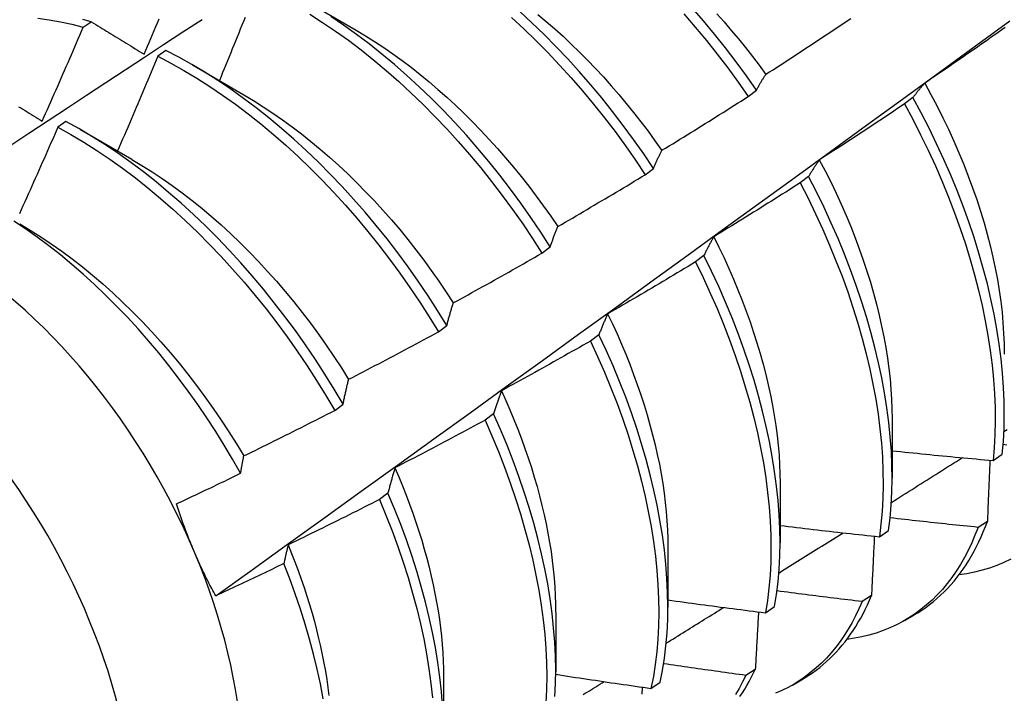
# Model space of a CAD drawing. Header units: inches. Extents: x 24 to 669, y 73 to 311.
# Tile 136 of 149: x 631.056 to 631.361, y 249.095 to 249.304. Entities that reach past the tile are written whole.
import ezdxf

# ---------------------------------------------------------------- set-up
doc = ezdxf.new("R2010")
doc.units = ezdxf.units.IN
doc.header["$MEASUREMENT"] = 0
doc.layers.add('Visible Edges(ANSI)', color=7, linetype='Continuous', lineweight=25)
doc.layers.add('Visible Tangent Edges(ANSI)', color=7, linetype='Continuous', lineweight=25)

msp = doc.modelspace()

# ---------------------------------------------------------------- linework, layer by layer
at = {"layer": 'Visible Edges(ANSI)'}
for p, q in [((631.14407, 249.30986), (631.16002, 249.30063)), ((631.07535, 249.30156), (631.07786, 249.30326)), ((631.10098, 249.2943), (631.09847, 249.29253)), ((631.10928, 249.28982), (631.12523, 249.2806)), ((631.28167, 249.28005), (631.28425, 249.28201)), ((631.33282, 249.27971), (631.33021, 249.27773)), ((631.06998, 249.27229), (631.06748, 249.27051)), ((631.07448, 249.26979), (631.09043, 249.26056)), ((631.24973, 249.25575), (631.25231, 249.25771)), ((631.30043, 249.25519), (631.29781, 249.25321)), ((631.2177, 249.2314), (631.22029, 249.23337)), ((631.26795, 249.23065), (631.26532, 249.22866)), ((631.18559, 249.207), (631.18818, 249.20897)), ((631.23537, 249.20608), (631.23273, 249.2041)), ((631.15339, 249.18256), (631.15599, 249.18453)), ((631.20269, 249.1815), (631.20005, 249.17951)), ((631.32639, 249.17998), (631.32636, 249.16154)), ((631.35766, 249.16701), (631.3605, 249.16893)), ((631.29159, 249.15994), (631.29157, 249.1415)), ((631.16991, 249.1569), (631.16726, 249.15491)), ((631.3559, 249.14812), (631.353, 249.14625)), ((631.3224, 249.14333), (631.32525, 249.14524)), ((631.25679, 249.1399), (631.25677, 249.12146)), ((631.31995, 249.12507), (631.31704, 249.12321)), ((631.28702, 249.11975), (631.28988, 249.12165)), ((631.22199, 249.11986), (631.22197, 249.10142)), ((631.33021, 249.11734), (631.33303, 249.11896)), ((631.28388, 249.10213), (631.28097, 249.10028)), ((631.18719, 249.09982), (631.18717, 249.08138)), ((631.29542, 249.0973), (631.29823, 249.09892)), ((631.25152, 249.09626), (631.2544, 249.09815))]:
    msp.add_line(p, q, dxfattribs=at)
at = {"layer": 'Visible Edges(ANSI)', "flags": 128}
for points in [[(631.28425, 249.28201), (631.28113, 249.28646), (631.27791, 249.29085), (631.27462, 249.29516), (631.27125, 249.29939), (631.26781, 249.30353), (631.26429, 249.30758)], [(631.01674, 249.24097), (631.0227, 249.24494), (631.02867, 249.24891), (631.03463, 249.25287), (631.0406, 249.25683), (631.04656, 249.26079), (631.05253, 249.26474), (631.0585, 249.26868), (631.06446, 249.27262), (631.07043, 249.27656), (631.0764, 249.28049), (631.08237, 249.28442), (631.08834, 249.28834), (631.09432, 249.29226), (631.10029, 249.29617), (631.10626, 249.30008), (631.11224, 249.30399)], [(631.06131, 249.30438), (631.06478, 249.30388), (631.06827, 249.30325), (631.0718, 249.30247), (631.07535, 249.30156)], [(631.07786, 249.30326), (631.07523, 249.30394)], [(631.09422, 249.29318), (631.09474, 249.2944), (631.09526, 249.29563), (631.09578, 249.29685), (631.09629, 249.29807), (631.09681, 249.29929), (631.09733, 249.30051), (631.09784, 249.30173), (631.09835, 249.30296), (631.09886, 249.30418)], [(631.12556, 249.30459), (631.12507, 249.30337), (631.12458, 249.30214), (631.12408, 249.30092), (631.12359, 249.29969), (631.12309, 249.29847), (631.1226, 249.29724), (631.1221, 249.29602), (631.1216, 249.29479), (631.12111, 249.29357), (631.12061, 249.29235), (631.12011, 249.29112), (631.11961, 249.2899), (631.1191, 249.28868), (631.1186, 249.28745), (631.1181, 249.28623), (631.1176, 249.28501)], [(631.14562, 249.30563), (631.14964, 249.30306), (631.15365, 249.30034), (631.15763, 249.29748), (631.16158, 249.29449), (631.16551, 249.29136), (631.16939, 249.2881), (631.17324, 249.28471), (631.17705, 249.2812), (631.1808, 249.27758), (631.1845, 249.27385), (631.18815, 249.27), (631.19173, 249.26605), (631.19525, 249.26201), (631.1987, 249.25787), (631.20207, 249.25365), (631.20537, 249.24934), (631.20858, 249.24496), (631.21171, 249.2405), (631.21475, 249.23598), (631.2177, 249.2314)], [(631.22029, 249.23337), (631.21733, 249.23794), (631.21429, 249.24246), (631.21115, 249.24691), (631.20793, 249.25129), (631.20463, 249.25559), (631.20125, 249.25981), (631.1978, 249.26394), (631.19427, 249.26798), (631.19069, 249.27192), (631.18704, 249.27575), (631.18333, 249.27948), (631.17957, 249.28309), (631.17576, 249.28659), (631.17191, 249.28997), (631.16802, 249.29322), (631.16409, 249.29634), (631.16014, 249.29932), (631.15615, 249.30217), (631.15215, 249.30488)], [(631.20827, 249.30455), (631.21207, 249.30103), (631.21582, 249.2974), (631.21952, 249.29366), (631.22316, 249.28981), (631.22674, 249.28586), (631.23026, 249.28181), (631.2337, 249.27766), (631.23707, 249.27343), (631.24036, 249.26912), (631.24357, 249.26473), (631.24669, 249.26027), (631.24973, 249.25575)], [(631.25231, 249.25771), (631.24927, 249.26223), (631.24614, 249.26669), (631.24292, 249.27107), (631.23963, 249.27538), (631.23625, 249.2796), (631.2328, 249.28374), (631.22928, 249.28778), (631.2257, 249.29172), (631.22205, 249.29557), (631.21835, 249.2993), (631.21459, 249.30292), (631.21079, 249.30643)], [(631.21642, 249.30555), (631.21905, 249.30334), (631.22166, 249.30106), (631.22424, 249.29872), (631.2268, 249.29631), (631.22933, 249.29385), (631.23183, 249.29132), (631.2343, 249.28873), (631.23674, 249.2861), (631.23914, 249.2834), (631.24151, 249.28066), (631.24384, 249.27788), (631.24613, 249.27504), (631.24839, 249.27217), (631.2506, 249.26925), (631.25277, 249.26629), (631.25489, 249.2633)], [(631.26175, 249.30566), (631.26526, 249.3016), (631.2687, 249.29745), (631.27206, 249.29322), (631.27535, 249.2889), (631.27855, 249.28451), (631.28167, 249.28005)], [(631.27193, 249.30575), (631.27421, 249.30319), (631.27645, 249.30058), (631.27866, 249.29793), (631.28084, 249.29524), (631.28298, 249.2925), (631.28508, 249.28973), (631.28714, 249.28692)], [(631.28718, 249.28694), (631.28828, 249.28765), (631.28939, 249.28836), (631.29049, 249.28908), (631.2916, 249.28979), (631.2927, 249.29051), (631.2938, 249.29122), (631.29491, 249.29194), (631.29601, 249.29266), (631.29711, 249.29338), (631.29821, 249.2941), (631.29931, 249.29482), (631.30041, 249.29554), (631.3015, 249.29626), (631.3026, 249.29699), (631.3037, 249.29771), (631.30479, 249.29844), (631.30589, 249.29917), (631.30698, 249.2999), (631.30808, 249.30062), (631.30917, 249.30135), (631.31027, 249.30209), (631.31136, 249.30282), (631.31245, 249.30355), (631.31354, 249.30429)], [(631.06261, 249.27236), (631.06315, 249.27357), (631.06369, 249.27478), (631.06423, 249.276), (631.06477, 249.27721), (631.06531, 249.27843), (631.06584, 249.27964), (631.06638, 249.28086), (631.06691, 249.28207), (631.06745, 249.28329), (631.06798, 249.2845), (631.06851, 249.28572), (631.06904, 249.28694), (631.06958, 249.28815), (631.0701, 249.28937), (631.07063, 249.29059), (631.07116, 249.29181), (631.07169, 249.29302), (631.07221, 249.29424), (631.07274, 249.29546), (631.07326, 249.29668), (631.07379, 249.2979), (631.07431, 249.29912), (631.07483, 249.30034), (631.07535, 249.30156)], [(631.07786, 249.30326), (631.07854, 249.30285), (631.07921, 249.30243), (631.07988, 249.30202), (631.08056, 249.3016), (631.08123, 249.30119), (631.08191, 249.30077), (631.08259, 249.30035), (631.08326, 249.29993), (631.08394, 249.29952), (631.08462, 249.2991), (631.0853, 249.29868), (631.08598, 249.29826), (631.08667, 249.29784), (631.08735, 249.29742), (631.08803, 249.297), (631.08872, 249.29658), (631.0894, 249.29615), (631.09009, 249.29573), (631.09078, 249.29531), (631.09146, 249.29488), (631.09215, 249.29446), (631.09284, 249.29404), (631.09353, 249.29361), (631.09422, 249.29318)], [(631.11646, 249.12497), (631.12777, 249.1331), (631.13906, 249.14123), (631.15035, 249.14936), (631.16162, 249.15748), (631.17288, 249.16561), (631.18414, 249.17373), (631.19538, 249.18186), (631.20662, 249.18998), (631.21784, 249.1981), (631.22905, 249.20622), (631.24026, 249.21434), (631.25145, 249.22246), (631.26264, 249.23057), (631.27381, 249.23869), (631.28498, 249.2468), (631.29613, 249.25491), (631.30728, 249.26301), (631.31842, 249.27112), (631.32955, 249.27922), (631.34067, 249.28731), (631.35178, 249.29541), (631.36288, 249.3035)], [(631.16003, 249.30062), (631.1629, 249.29892), (631.16576, 249.29712), (631.16861, 249.29524), (631.17145, 249.29328), (631.17428, 249.29123), (631.17709, 249.28911), (631.17988, 249.2869), (631.18266, 249.28462), (631.18541, 249.28226), (631.18814, 249.27983), (631.19084, 249.27734), (631.19351, 249.27478), (631.19615, 249.27215), (631.19876, 249.26946), (631.20133, 249.26671), (631.20387, 249.26391), (631.20637, 249.26104), (631.20882, 249.25813), (631.21123, 249.25517), (631.2136, 249.25215), (631.21592, 249.2491), (631.21819, 249.24599), (631.22041, 249.24285), (631.22257, 249.23967)], [(631.36143, 249.30145), (631.36036, 249.30069), (631.35928, 249.29993), (631.3582, 249.29917), (631.35712, 249.29842), (631.35605, 249.29766), (631.35497, 249.2969), (631.35389, 249.29615), (631.3528, 249.2954), (631.35172, 249.29464), (631.35064, 249.29389), (631.34956, 249.29314), (631.34847, 249.29239), (631.34739, 249.29164), (631.3463, 249.2909), (631.34522, 249.29015), (631.34413, 249.2894), (631.34305, 249.28866), (631.34196, 249.28792), (631.34087, 249.28717), (631.33978, 249.28643), (631.33869, 249.28569), (631.3376, 249.28495), (631.33651, 249.28421)], [(631.09847, 249.29253), (631.09796, 249.2913), (631.09745, 249.29007), (631.09694, 249.28884), (631.09643, 249.28761), (631.09591, 249.28639), (631.0954, 249.28516), (631.09488, 249.28393), (631.09437, 249.28271), (631.09385, 249.28148), (631.09333, 249.28025), (631.09281, 249.27903), (631.09229, 249.2778), (631.09177, 249.27658), (631.09125, 249.27535), (631.09073, 249.27413), (631.09021, 249.2729), (631.08969, 249.27168), (631.08916, 249.27046), (631.08864, 249.26923), (631.08811, 249.26801), (631.08758, 249.26678), (631.08706, 249.26556), (631.08653, 249.26434), (631.086, 249.26312)], [(631.09847, 249.29253), (631.10252, 249.29042), (631.10655, 249.28815), (631.11059, 249.28574), (631.11461, 249.28317), (631.11861, 249.28047), (631.12259, 249.27762), (631.12655, 249.27463), (631.13048, 249.27151), (631.13437, 249.26825), (631.13822, 249.26488), (631.14202, 249.26138), (631.14578, 249.25776), (631.14949, 249.25403), (631.15314, 249.25019), (631.15672, 249.24625), (631.16024, 249.24221), (631.1637, 249.23808), (631.16707, 249.23386), (631.17038, 249.22956), (631.17359, 249.22518), (631.17673, 249.22073), (631.17977, 249.21621), (631.18273, 249.21163), (631.18559, 249.207)], [(631.18818, 249.20897), (631.18532, 249.2136), (631.18236, 249.21817), (631.17931, 249.22269), (631.17616, 249.22713), (631.17294, 249.23151), (631.16963, 249.2358), (631.16625, 249.24002), (631.16279, 249.24414), (631.15926, 249.24817), (631.15567, 249.25211), (631.15202, 249.25594), (631.14831, 249.25966), (631.14455, 249.26327), (631.14074, 249.26676), (631.13688, 249.27013), (631.13299, 249.27337), (631.12906, 249.27648), (631.1251, 249.27946), (631.12112, 249.2823), (631.11711, 249.28499), (631.11309, 249.28755), (631.10906, 249.28995), (631.10502, 249.2922), (631.10098, 249.2943)], [(631.28425, 249.28201), (631.28437, 249.28222), (631.28448, 249.28244), (631.2846, 249.28266), (631.28472, 249.28287), (631.28484, 249.28309), (631.28496, 249.2833), (631.28508, 249.28351), (631.2852, 249.28372), (631.28532, 249.28393), (631.28544, 249.28414), (631.28556, 249.28435), (631.28568, 249.28455), (631.2858, 249.28476), (631.28593, 249.28496), (631.28605, 249.28517), (631.28617, 249.28537), (631.2863, 249.28557), (631.28642, 249.28577), (631.28655, 249.28597), (631.28667, 249.28616), (631.2868, 249.28636), (631.28692, 249.28655), (631.28705, 249.28675), (631.28718, 249.28694)], [(631.33651, 249.28421), (631.33635, 249.28404), (631.33619, 249.28386), (631.33603, 249.28368), (631.33587, 249.2835), (631.33572, 249.28332), (631.33556, 249.28314), (631.3354, 249.28296), (631.33524, 249.28278), (631.33509, 249.28259), (631.33493, 249.28241), (631.33478, 249.28222), (631.33462, 249.28204), (631.33447, 249.28185), (631.33432, 249.28166), (631.33417, 249.28147), (631.33401, 249.28128), (631.33386, 249.28108), (631.33371, 249.28089), (631.33356, 249.2807), (631.33341, 249.2805), (631.33326, 249.2803), (631.33312, 249.28011), (631.33297, 249.27991), (631.33282, 249.27971)], [(631.33647, 249.28421), (631.33841, 249.28065), (631.34029, 249.27706), (631.34209, 249.27346), (631.34382, 249.26985), (631.34548, 249.26622), (631.34706, 249.26259), (631.34856, 249.25896), (631.34999, 249.25532), (631.35133, 249.25169), (631.35259, 249.24807), (631.35377, 249.24446), (631.35487, 249.24086), (631.35587, 249.23729), (631.35679, 249.23373), (631.35762, 249.2302), (631.35836, 249.22669), (631.35902, 249.22322), (631.35958, 249.21979), (631.36006, 249.21639), (631.36045, 249.21303), (631.36075, 249.20971), (631.36096, 249.20644), (631.36109, 249.20322), (631.36113, 249.20006)], [(631.12521, 249.28056), (631.12822, 249.27877), (631.13122, 249.27688), (631.13421, 249.27489), (631.13719, 249.27282), (631.14015, 249.27066), (631.14309, 249.26841), (631.14601, 249.26608), (631.14891, 249.26367), (631.15179, 249.26118), (631.15464, 249.25862), (631.15745, 249.25598), (631.16023, 249.25326), (631.16298, 249.25048), (631.16569, 249.24763), (631.16835, 249.24471), (631.17098, 249.24173), (631.17355, 249.23869), (631.17608, 249.23559), (631.17856, 249.23244), (631.18099, 249.22923), (631.18336, 249.22598), (631.18568, 249.22268), (631.18794, 249.21933), (631.19014, 249.21595)], [(631.25491, 249.26333), (631.25604, 249.26402), (631.25716, 249.2647), (631.25828, 249.26539), (631.2594, 249.26608), (631.26052, 249.26676), (631.26164, 249.26745), (631.26276, 249.26815), (631.26387, 249.26884), (631.26499, 249.26953), (631.26611, 249.27022), (631.26722, 249.27092), (631.26834, 249.27161), (631.26945, 249.27231), (631.27057, 249.27301), (631.27168, 249.27371), (631.27279, 249.27441), (631.27391, 249.27511), (631.27502, 249.27581), (631.27613, 249.27651), (631.27724, 249.27722), (631.27835, 249.27792), (631.27946, 249.27863), (631.28057, 249.27934), (631.28167, 249.28005)], [(631.3605, 249.16893), (631.36086, 249.17291), (631.36108, 249.17698), (631.36116, 249.18115), (631.36111, 249.1854), (631.36093, 249.18973), (631.36061, 249.19413), (631.36016, 249.19861), (631.35957, 249.20315), (631.35885, 249.20775), (631.358, 249.2124), (631.35701, 249.2171), (631.3559, 249.22184), (631.35465, 249.22661), (631.35327, 249.23142), (631.35177, 249.23624), (631.35014, 249.24108), (631.34839, 249.24594), (631.34651, 249.2508), (631.34452, 249.25565), (631.3424, 249.2605), (631.34017, 249.26534), (631.33783, 249.27016), (631.33538, 249.27495), (631.33282, 249.27971)], [(631.0553, 249.27688), (631.05596, 249.27647), (631.05663, 249.27606), (631.05729, 249.27565), (631.05795, 249.27524), (631.05861, 249.27483), (631.05928, 249.27442), (631.05994, 249.27401), (631.06061, 249.2736), (631.06128, 249.27318), (631.06195, 249.27277), (631.06261, 249.27236)], [(631.33021, 249.27773), (631.32911, 249.27699), (631.32802, 249.27626), (631.32693, 249.27553), (631.32583, 249.27479), (631.32473, 249.27406), (631.32364, 249.27333), (631.32254, 249.2726), (631.32144, 249.27187), (631.32035, 249.27115), (631.31925, 249.27042), (631.31815, 249.2697), (631.31705, 249.26897), (631.31595, 249.26825), (631.31484, 249.26753), (631.31374, 249.26681), (631.31264, 249.26609), (631.31154, 249.26537), (631.31043, 249.26465), (631.30933, 249.26393), (631.30822, 249.26322), (631.30712, 249.2625), (631.30601, 249.26179), (631.3049, 249.26107), (631.30379, 249.26036)], [(631.33021, 249.27773), (631.33276, 249.27297), (631.3352, 249.26817), (631.33754, 249.26335), (631.33976, 249.25852), (631.34186, 249.25367), (631.34385, 249.24881), (631.34571, 249.24395), (631.34746, 249.2391), (631.34908, 249.23426), (631.35057, 249.22943), (631.35194, 249.22463), (631.35317, 249.21986), (631.35428, 249.21512), (631.35526, 249.21043), (631.3561, 249.20578), (631.35681, 249.20118), (631.35739, 249.19665), (631.35783, 249.19218), (631.35814, 249.18778), (631.35831, 249.18345), (631.35835, 249.17921), (631.35825, 249.17505), (631.35802, 249.17098), (631.35766, 249.16701)], [(631.06748, 249.27051), (631.06694, 249.26928), (631.06641, 249.26806), (631.06587, 249.26683), (631.06534, 249.26561), (631.0648, 249.26439), (631.06426, 249.26317), (631.06372, 249.26194), (631.06318, 249.26072), (631.06264, 249.2595), (631.0621, 249.25828), (631.06156, 249.25706), (631.06102, 249.25583), (631.06047, 249.25461), (631.05993, 249.25339), (631.05938, 249.25217), (631.05884, 249.25095), (631.05829, 249.24973), (631.05774, 249.24851), (631.05719, 249.24729), (631.05665, 249.24608), (631.0561, 249.24486), (631.05554, 249.24364)], [(631.06748, 249.27051), (631.07152, 249.26825), (631.07555, 249.26585), (631.07957, 249.26329), (631.08358, 249.26059), (631.08756, 249.25775), (631.09152, 249.25477), (631.09544, 249.25166), (631.09934, 249.24841), (631.10319, 249.24504), (631.107, 249.24155), (631.11076, 249.23794), (631.11447, 249.23422), (631.11812, 249.23038), (631.12171, 249.22645), (631.12524, 249.22242), (631.1287, 249.21829), (631.13208, 249.21407), (631.13538, 249.20978), (631.13861, 249.2054), (631.14175, 249.20095), (631.1448, 249.19644), (631.14776, 249.19187), (631.15062, 249.18724), (631.15339, 249.18256)], [(631.15599, 249.18453), (631.15322, 249.18921), (631.15035, 249.19383), (631.14738, 249.1984), (631.14432, 249.20291), (631.14118, 249.20736), (631.13795, 249.21173), (631.13464, 249.21602), (631.13125, 249.22023), (631.12779, 249.22435), (631.12425, 249.22837), (631.12066, 249.2323), (631.117, 249.23612), (631.11329, 249.23984), (631.10952, 249.24344), (631.10571, 249.24692), (631.10185, 249.25028), (631.09796, 249.25352), (631.09403, 249.25662), (631.09007, 249.25959), (631.08608, 249.26242), (631.08208, 249.26511), (631.07805, 249.26765), (631.07402, 249.27005), (631.06998, 249.27229)], [(631.25231, 249.25771), (631.25241, 249.25796), (631.25252, 249.25821), (631.25262, 249.25845), (631.25273, 249.25869), (631.25283, 249.25894), (631.25294, 249.25918), (631.25304, 249.25942), (631.25315, 249.25966), (631.25326, 249.25989), (631.25336, 249.26013), (631.25347, 249.26037), (631.25358, 249.2606), (631.25369, 249.26084), (631.2538, 249.26107), (631.25391, 249.2613), (631.25402, 249.26153), (631.25413, 249.26176), (631.25424, 249.26199), (631.25435, 249.26221), (631.25446, 249.26244), (631.25458, 249.26266), (631.25469, 249.26289), (631.2548, 249.26311), (631.25491, 249.26333)], [(631.09042, 249.26049), (631.09357, 249.25862), (631.09671, 249.25665), (631.09983, 249.25457), (631.10294, 249.2524), (631.10603, 249.25013), (631.1091, 249.24777), (631.11215, 249.24532), (631.11517, 249.24278), (631.11816, 249.24015), (631.12112, 249.23743), (631.12404, 249.23463), (631.12692, 249.23175), (631.12976, 249.22879), (631.13256, 249.22575), (631.13532, 249.22265), (631.13803, 249.21948), (631.14068, 249.21625), (631.14329, 249.21296), (631.14584, 249.20962), (631.14833, 249.20622), (631.15076, 249.20278), (631.15313, 249.19929), (631.15544, 249.19576), (631.15768, 249.19219)], [(631.30379, 249.26036), (631.30365, 249.26016), (631.3035, 249.25995), (631.30336, 249.25975), (631.30321, 249.25954), (631.30307, 249.25934), (631.30292, 249.25913), (631.30278, 249.25892), (631.30264, 249.25871), (631.3025, 249.25849), (631.30235, 249.25828), (631.30221, 249.25807), (631.30207, 249.25785), (631.30193, 249.25764), (631.30179, 249.25742), (631.30166, 249.2572), (631.30152, 249.25698), (631.30138, 249.25676), (631.30124, 249.25654), (631.30111, 249.25632), (631.30097, 249.2561), (631.30084, 249.25587), (631.3007, 249.25565), (631.30057, 249.25542), (631.30043, 249.25519)], [(631.30376, 249.26034), (631.30556, 249.25692), (631.30729, 249.25349), (631.30895, 249.25004), (631.31054, 249.24658), (631.31206, 249.24311), (631.3135, 249.23965), (631.31487, 249.23618), (631.31617, 249.23271), (631.31739, 249.22925), (631.31853, 249.2258), (631.3196, 249.22236), (631.32059, 249.21893), (631.3215, 249.21552), (631.32234, 249.21213), (631.3231, 249.20876), (631.32377, 249.20542), (631.32438, 249.20211), (631.3249, 249.19883), (631.32534, 249.19559), (631.3257, 249.19238), (631.32599, 249.18921), (631.32619, 249.18609), (631.32631, 249.18302), (631.32636, 249.17999)], [(631.22258, 249.23967), (631.22372, 249.24033), (631.22486, 249.24099), (631.226, 249.24165), (631.22713, 249.24231), (631.22827, 249.24297), (631.2294, 249.24363), (631.23054, 249.2443), (631.23167, 249.24496), (631.2328, 249.24563), (631.23394, 249.2463), (631.23507, 249.24697), (631.2362, 249.24764), (631.23733, 249.24831), (631.23846, 249.24898), (631.23959, 249.24965), (631.24072, 249.25032), (631.24185, 249.251), (631.24297, 249.25167), (631.2441, 249.25235), (631.24523, 249.25303), (631.24635, 249.25371), (631.24748, 249.25439), (631.2486, 249.25507), (631.24973, 249.25575)], [(631.32525, 249.14524), (631.32573, 249.14912), (631.32607, 249.15311), (631.32629, 249.15719), (631.32636, 249.16136), (631.32631, 249.16561), (631.32612, 249.16995), (631.32579, 249.17436), (631.32533, 249.17884), (631.32473, 249.18338), (631.32401, 249.18799), (631.32314, 249.19264), (631.32215, 249.19734), (631.32103, 249.20208), (631.31977, 249.20686), (631.31839, 249.21166), (631.31688, 249.21649), (631.31524, 249.22133), (631.31348, 249.22619), (631.3116, 249.23105), (631.3096, 249.2359), (631.30748, 249.24075), (631.30524, 249.24559), (631.30289, 249.2504), (631.30043, 249.25519)], [(631.29781, 249.25321), (631.2967, 249.2525), (631.29559, 249.25179), (631.29448, 249.25109), (631.29337, 249.25038), (631.29225, 249.24968), (631.29114, 249.24897), (631.29003, 249.24827), (631.28891, 249.24757), (631.2878, 249.24687), (631.28668, 249.24617), (631.28557, 249.24547), (631.28445, 249.24477), (631.28333, 249.24408), (631.28221, 249.24338), (631.28109, 249.24269), (631.27997, 249.242), (631.27885, 249.2413), (631.27773, 249.24061), (631.27661, 249.23992), (631.27549, 249.23923), (631.27437, 249.23855), (631.27324, 249.23786), (631.27212, 249.23717), (631.271, 249.23649)], [(631.29781, 249.25321), (631.30026, 249.24842), (631.3026, 249.2436), (631.30483, 249.23876), (631.30694, 249.23391), (631.30893, 249.22906), (631.31081, 249.2242), (631.31256, 249.21935), (631.31419, 249.2145), (631.31569, 249.20968), (631.31706, 249.20487), (631.31831, 249.2001), (631.31942, 249.19536), (631.3204, 249.19067), (631.32125, 249.18601), (631.32197, 249.18142), (631.32256, 249.17688), (631.32301, 249.1724), (631.32332, 249.168), (631.3235, 249.16367), (631.32355, 249.15942), (631.32346, 249.15525), (631.32324, 249.15118), (631.32289, 249.14721), (631.3224, 249.14333)], [(631.12419, 249.16304), (631.1217, 249.16742), (631.11912, 249.17174), (631.11645, 249.17602), (631.1137, 249.18025), (631.11086, 249.18442), (631.10794, 249.18853), (631.10495, 249.19257), (631.10189, 249.19652), (631.09877, 249.2004), (631.09559, 249.20418), (631.09235, 249.20787), (631.08905, 249.21147), (631.0857, 249.21496), (631.0823, 249.21836), (631.07886, 249.22165), (631.07537, 249.22483), (631.07184, 249.22789), (631.06828, 249.23085), (631.06469, 249.23367), (631.06108, 249.23636), (631.05745, 249.23892), (631.05382, 249.24135)], [(631.05564, 249.24048), (631.05891, 249.23853), (631.06218, 249.23647), (631.06544, 249.2343), (631.06867, 249.23201), (631.07189, 249.22962), (631.07509, 249.22713), (631.07825, 249.22453), (631.08139, 249.22183), (631.0845, 249.21904), (631.08757, 249.21616), (631.0906, 249.2132), (631.09359, 249.21015), (631.09654, 249.20702), (631.09944, 249.20382), (631.10229, 249.20054), (631.10508, 249.1972), (631.10782, 249.19379), (631.1105, 249.19032), (631.11312, 249.18679), (631.11567, 249.18321), (631.11815, 249.17958), (631.12056, 249.17591), (631.1229, 249.17219), (631.12515, 249.16843)], [(631.22029, 249.23337), (631.22038, 249.23364), (631.22047, 249.23392), (631.22056, 249.23419), (631.22065, 249.23446), (631.22075, 249.23473), (631.22084, 249.235), (631.22093, 249.23527), (631.22103, 249.23554), (631.22112, 249.23581), (631.22122, 249.23607), (631.22131, 249.23634), (631.22141, 249.2366), (631.2215, 249.23686), (631.2216, 249.23712), (631.2217, 249.23738), (631.22179, 249.23764), (631.22189, 249.2379), (631.22199, 249.23816), (631.22209, 249.23841), (631.22219, 249.23867), (631.22228, 249.23892), (631.22238, 249.23917), (631.22248, 249.23942), (631.22258, 249.23967)], [(631.271, 249.23649), (631.27086, 249.23626), (631.27073, 249.23602), (631.2706, 249.23579), (631.27047, 249.23556), (631.27034, 249.23532), (631.27021, 249.23509), (631.27008, 249.23485), (631.26995, 249.23461), (631.26982, 249.23437), (631.26969, 249.23413), (631.26956, 249.23389), (631.26943, 249.23364), (631.26931, 249.2334), (631.26918, 249.23316), (631.26906, 249.23291), (631.26893, 249.23266), (631.26881, 249.23242), (631.26868, 249.23217), (631.26856, 249.23192), (631.26844, 249.23166), (631.26831, 249.23141), (631.26819, 249.23116), (631.26807, 249.2309), (631.26795, 249.23065)], [(631.27098, 249.23649), (631.27262, 249.23321), (631.27419, 249.22992), (631.27569, 249.22663), (631.27714, 249.22332), (631.27851, 249.22001), (631.27983, 249.2167), (631.28107, 249.21339), (631.28225, 249.21009), (631.28337, 249.20679), (631.28441, 249.2035), (631.28539, 249.20023), (631.2863, 249.19696), (631.28714, 249.19372), (631.28791, 249.1905), (631.2886, 249.1873), (631.28923, 249.18412), (631.28978, 249.18097), (631.29026, 249.17786), (631.29067, 249.17477), (631.291, 249.17173), (631.29126, 249.16872), (631.29144, 249.16575), (631.29154, 249.16283), (631.29157, 249.15996)], [(631.19018, 249.21597), (631.19134, 249.2166), (631.19249, 249.21723), (631.19364, 249.21786), (631.19479, 249.2185), (631.19594, 249.21913), (631.19709, 249.21977), (631.19824, 249.2204), (631.19939, 249.22104), (631.20054, 249.22168), (631.20169, 249.22232), (631.20284, 249.22296), (631.20398, 249.22361), (631.20513, 249.22425), (631.20628, 249.22489), (631.20742, 249.22554), (631.20856, 249.22619), (631.20971, 249.22683), (631.21085, 249.22748), (631.21199, 249.22813), (631.21314, 249.22878), (631.21428, 249.22944), (631.21542, 249.23009), (631.21656, 249.23074), (631.2177, 249.2314)], [(631.28988, 249.12165), (631.29048, 249.12543), (631.29095, 249.12932), (631.29129, 249.13331), (631.2915, 249.13739), (631.29157, 249.14157), (631.2915, 249.14583), (631.2913, 249.15017), (631.29097, 249.15458), (631.2905, 249.15907), (631.2899, 249.16362), (631.28916, 249.16822), (631.28829, 249.17288), (631.28729, 249.17758), (631.28616, 249.18233), (631.28489, 249.1871), (631.2835, 249.19191), (631.28199, 249.19674), (631.28034, 249.20158), (631.27857, 249.20644), (631.27668, 249.2113), (631.27467, 249.21615), (631.27255, 249.221), (631.27031, 249.22583), (631.26795, 249.23065)], [(631.26532, 249.22866), (631.26419, 249.22798), (631.26307, 249.2273), (631.26194, 249.22662), (631.26081, 249.22594), (631.25968, 249.22527), (631.25855, 249.22459), (631.25742, 249.22391), (631.25629, 249.22324), (631.25516, 249.22257), (631.25403, 249.22189), (631.25289, 249.22122), (631.25176, 249.22055), (631.25063, 249.21988), (631.24949, 249.21922), (631.24836, 249.21855), (631.24722, 249.21788), (631.24609, 249.21722), (631.24495, 249.21655), (631.24381, 249.21589), (631.24267, 249.21523), (631.24153, 249.21457), (631.24039, 249.21391), (631.23925, 249.21325), (631.23811, 249.21259)], [(631.26532, 249.22866), (631.26767, 249.22385), (631.2699, 249.21901), (631.27202, 249.21416), (631.27402, 249.20931), (631.2759, 249.20445), (631.27766, 249.19959), (631.27929, 249.19475), (631.2808, 249.18992), (631.28218, 249.18512), (631.28344, 249.18034), (631.28456, 249.1756), (631.28555, 249.1709), (631.28641, 249.16625), (631.28714, 249.16165), (631.28773, 249.15711), (631.28819, 249.15263), (631.28851, 249.14822), (631.2887, 249.14388), (631.28875, 249.13963), (631.28867, 249.13546), (631.28846, 249.13138), (631.28811, 249.1274), (631.28763, 249.12352), (631.28702, 249.11975)], [(631.18818, 249.20897), (631.18826, 249.20928), (631.18834, 249.20958), (631.18842, 249.20988), (631.1885, 249.21018), (631.18858, 249.21048), (631.18866, 249.21078), (631.18874, 249.21108), (631.18882, 249.21137), (631.18891, 249.21167), (631.18899, 249.21196), (631.18907, 249.21226), (631.18916, 249.21255), (631.18924, 249.21284), (631.18932, 249.21313), (631.18941, 249.21342), (631.18949, 249.21371), (631.18958, 249.21399), (631.18966, 249.21428), (631.18975, 249.21456), (631.18984, 249.21484), (631.18992, 249.21513), (631.19001, 249.21541), (631.1901, 249.21569), (631.19018, 249.21597)], [(631.23811, 249.21259), (631.23799, 249.21233), (631.23787, 249.21207), (631.23776, 249.21181), (631.23764, 249.21155), (631.23752, 249.21129), (631.2374, 249.21102), (631.23728, 249.21076), (631.23717, 249.21049), (631.23705, 249.21022), (631.23694, 249.20996), (631.23682, 249.20969), (631.23671, 249.20941), (631.23659, 249.20914), (631.23648, 249.20887), (631.23636, 249.2086), (631.23625, 249.20832), (631.23614, 249.20804), (631.23603, 249.20777), (631.23592, 249.20749), (631.23581, 249.20721), (631.2357, 249.20693), (631.23559, 249.20665), (631.23548, 249.20637), (631.23537, 249.20608)], [(631.23807, 249.21259), (631.23955, 249.20946), (631.24098, 249.20632), (631.24236, 249.20318), (631.24368, 249.20003), (631.24493, 249.19688), (631.24613, 249.19373), (631.24727, 249.19059), (631.24835, 249.18745), (631.24937, 249.18432), (631.25032, 249.1812), (631.25121, 249.17809), (631.25204, 249.17501), (631.2528, 249.17193), (631.25349, 249.16888), (631.25412, 249.16585), (631.25468, 249.16285), (631.25517, 249.15987), (631.25559, 249.15692), (631.25595, 249.15401), (631.25624, 249.15112), (631.25647, 249.14827), (631.25662, 249.14546), (631.25671, 249.14268), (631.25674, 249.13994)], [(631.15771, 249.19222), (631.15888, 249.19282), (631.16005, 249.19343), (631.16121, 249.19403), (631.16238, 249.19464), (631.16355, 249.19525), (631.16471, 249.19586), (631.16588, 249.19647), (631.16704, 249.19708), (631.1682, 249.19769), (631.16937, 249.1983), (631.17053, 249.19892), (631.17169, 249.19953), (631.17285, 249.20015), (631.17401, 249.20077), (631.17517, 249.20139), (631.17633, 249.202), (631.17749, 249.20263), (631.17865, 249.20325), (631.17981, 249.20387), (631.18096, 249.20449), (631.18212, 249.20512), (631.18328, 249.20574), (631.18443, 249.20637), (631.18559, 249.207)], [(631.2544, 249.09815), (631.25512, 249.10183), (631.25572, 249.10562), (631.25618, 249.10951), (631.25651, 249.11351), (631.25671, 249.1176), (631.25677, 249.12178), (631.25669, 249.12604), (631.25649, 249.13039), (631.25615, 249.13481), (631.25567, 249.1393), (631.25506, 249.14385), (631.25431, 249.14846), (631.25344, 249.15312), (631.25243, 249.15782), (631.25129, 249.16257), (631.25002, 249.16735), (631.24862, 249.17216), (631.24709, 249.17699), (631.24544, 249.18183), (631.24367, 249.18669), (631.24177, 249.19154), (631.23975, 249.1964), (631.23762, 249.20125), (631.23537, 249.20608)], [(631.23273, 249.2041), (631.23159, 249.20344), (631.23045, 249.20279), (631.2293, 249.20214), (631.22816, 249.20148), (631.22701, 249.20083), (631.22587, 249.20019), (631.22472, 249.19954), (631.22358, 249.19889), (631.22243, 249.19824), (631.22128, 249.1976), (631.22013, 249.19696), (631.21898, 249.19631), (631.21783, 249.19567), (631.21668, 249.19503), (631.21553, 249.19439), (631.21438, 249.19375), (631.21323, 249.19312), (631.21207, 249.19248), (631.21092, 249.19184), (631.20977, 249.19121), (631.20861, 249.19058), (631.20746, 249.18994), (631.2063, 249.18931), (631.20515, 249.18868)], [(631.23273, 249.2041), (631.23497, 249.19926), (631.2371, 249.19441), (631.23911, 249.18956), (631.24099, 249.1847), (631.24276, 249.17984), (631.2444, 249.175), (631.24592, 249.17017), (631.24731, 249.16536), (631.24857, 249.16059), (631.2497, 249.15584), (631.2507, 249.15114), (631.25156, 249.14649), (631.2523, 249.14188), (631.2529, 249.13733), (631.25336, 249.13285), (631.2537, 249.12844), (631.25389, 249.1241), (631.25396, 249.11984), (631.25388, 249.11566), (631.25368, 249.11158), (631.25334, 249.10759), (631.25286, 249.10371), (631.25226, 249.09993), (631.25152, 249.09626)], [(631.15599, 249.18453), (631.15606, 249.18487), (631.15613, 249.1852), (631.15619, 249.18553), (631.15626, 249.18586), (631.15633, 249.18619), (631.1564, 249.18651), (631.15647, 249.18684), (631.15654, 249.18717), (631.15661, 249.18749), (631.15668, 249.18781), (631.15675, 249.18814), (631.15682, 249.18846), (631.1569, 249.18878), (631.15697, 249.18909), (631.15704, 249.18941), (631.15711, 249.18973), (631.15719, 249.19004), (631.15726, 249.19036), (631.15734, 249.19067), (631.15741, 249.19098), (631.15749, 249.19129), (631.15756, 249.1916), (631.15764, 249.19191), (631.15771, 249.19222)], [(631.20515, 249.18868), (631.20504, 249.1884), (631.20493, 249.18811), (631.20483, 249.18782), (631.20472, 249.18753), (631.20461, 249.18724), (631.20451, 249.18695), (631.2044, 249.18665), (631.2043, 249.18636), (631.20419, 249.18606), (631.20409, 249.18576), (631.20399, 249.18547), (631.20388, 249.18517), (631.20378, 249.18487), (631.20368, 249.18457), (631.20358, 249.18426), (631.20348, 249.18396), (631.20338, 249.18366), (631.20328, 249.18335), (631.20318, 249.18304), (631.20308, 249.18274), (631.20298, 249.18243), (631.20288, 249.18212), (631.20279, 249.18181), (631.20269, 249.1815)], [(631.20512, 249.18867), (631.20647, 249.18569), (631.20777, 249.18271), (631.20901, 249.17973), (631.21021, 249.17674), (631.21134, 249.17376), (631.21242, 249.17078), (631.21345, 249.16781), (631.21442, 249.16484), (631.21532, 249.16188), (631.21618, 249.15894), (631.21697, 249.15601), (631.2177, 249.15309), (631.21838, 249.15019), (631.21899, 249.1473), (631.21955, 249.14444), (631.22005, 249.1416), (631.2205, 249.13878), (631.22088, 249.13599), (631.2212, 249.13323), (631.22147, 249.13049), (631.22168, 249.12779), (631.22182, 249.12512), (631.22191, 249.12249), (631.22194, 249.11989)], [(631.12517, 249.16843), (631.12635, 249.16901), (631.12753, 249.16959), (631.12871, 249.17017), (631.12989, 249.17075), (631.13107, 249.17133), (631.13225, 249.17191), (631.13343, 249.17249), (631.13461, 249.17307), (631.13578, 249.17366), (631.13696, 249.17424), (631.13814, 249.17483), (631.13931, 249.17542), (631.14049, 249.17601), (631.14167, 249.1766), (631.14284, 249.17719), (631.14401, 249.17778), (631.14519, 249.17837), (631.14636, 249.17897), (631.14753, 249.17956), (631.1487, 249.18016), (631.14987, 249.18076), (631.15105, 249.18136), (631.15222, 249.18196), (631.15339, 249.18256)], [(631.22173, 249.09371), (631.22191, 249.0978), (631.22197, 249.10199), (631.22189, 249.10626), (631.22167, 249.11061), (631.22132, 249.11503), (631.22084, 249.11953), (631.22022, 249.12408), (631.21947, 249.12869), (631.21858, 249.13336), (631.21757, 249.13806), (631.21642, 249.14281), (631.21514, 249.14759), (631.21373, 249.1524), (631.2122, 249.15723), (631.21054, 249.16208), (631.20876, 249.16693), (631.20685, 249.17179), (631.20483, 249.17665), (631.20269, 249.1815)], [(631.20005, 249.17951), (631.19889, 249.17888), (631.19773, 249.17826), (631.19657, 249.17763), (631.19541, 249.17701), (631.19425, 249.17639), (631.19309, 249.17577), (631.19193, 249.17514), (631.19076, 249.17453), (631.1896, 249.17391), (631.18844, 249.17329), (631.18727, 249.17267), (631.18611, 249.17206), (631.18494, 249.17145), (631.18378, 249.17083), (631.18261, 249.17022), (631.18145, 249.16961), (631.18028, 249.169), (631.17911, 249.16839), (631.17794, 249.16778), (631.17677, 249.16718), (631.1756, 249.16657), (631.17444, 249.16597), (631.17326, 249.16537), (631.17209, 249.16476)], [(631.20005, 249.17951), (631.20218, 249.17466), (631.20419, 249.16981), (631.20609, 249.16495), (631.20786, 249.16009), (631.20951, 249.15525), (631.21103, 249.15042), (631.21243, 249.14561), (631.2137, 249.14083), (631.21484, 249.13609), (631.21584, 249.13138), (631.21672, 249.12672), (631.21746, 249.12211), (631.21807, 249.11756), (631.21854, 249.11308), (631.21888, 249.10866), (631.21909, 249.10431), (631.21916, 249.10005), (631.21909, 249.09587), (631.21889, 249.09178)], [(631.36103, 249.17605), (631.36203, 249.17669)], [(631.32637, 249.17004), (631.32768, 249.16991), (631.32898, 249.16977), (631.33028, 249.16964), (631.33158, 249.1695), (631.33289, 249.16937), (631.33419, 249.16924), (631.33549, 249.16911), (631.33679, 249.16898), (631.3381, 249.16885), (631.3394, 249.16872), (631.3407, 249.16859), (631.34201, 249.16847), (631.34331, 249.16834), (631.34461, 249.16822), (631.34592, 249.16809), (631.34722, 249.16797), (631.34853, 249.16785), (631.34983, 249.16773), (631.35113, 249.1676), (631.35244, 249.16748), (631.35374, 249.16737), (631.35505, 249.16725), (631.35635, 249.16713), (631.35766, 249.16701)], [(631.36195, 249.17182), (631.36078, 249.17194)], [(631.12419, 249.16304), (631.12423, 249.16327), (631.12427, 249.1635), (631.12431, 249.16373), (631.12435, 249.16396), (631.12439, 249.16419), (631.12443, 249.16442), (631.12447, 249.16464), (631.12451, 249.16487), (631.12455, 249.1651), (631.12459, 249.16532), (631.12463, 249.16555), (631.12467, 249.16577), (631.12471, 249.166), (631.12475, 249.16622), (631.12479, 249.16645), (631.12483, 249.16667), (631.12487, 249.16689), (631.12491, 249.16711), (631.12496, 249.16733), (631.125, 249.16756), (631.12504, 249.16778), (631.12508, 249.168), (631.12512, 249.16822), (631.12517, 249.16843)], [(631.32612, 249.154), (631.32704, 249.15458), (631.32796, 249.15516), (631.32888, 249.15574), (631.32979, 249.15631), (631.33071, 249.15689), (631.33163, 249.15747), (631.33255, 249.15805), (631.33347, 249.15863), (631.33438, 249.15921), (631.3353, 249.15979), (631.33622, 249.16037), (631.33714, 249.16094), (631.33805, 249.16152), (631.33897, 249.1621), (631.33989, 249.16268), (631.34081, 249.16326), (631.34172, 249.16384), (631.34264, 249.16442), (631.34356, 249.165), (631.34447, 249.16558), (631.34539, 249.16616), (631.34631, 249.16674), (631.34722, 249.16732), (631.34814, 249.1679)], [(631.35668, 249.1671), (631.35665, 249.16631), (631.35662, 249.16553), (631.35659, 249.16474), (631.35656, 249.16396), (631.35652, 249.16317), (631.35649, 249.16238), (631.35646, 249.16159), (631.35643, 249.1608), (631.3564, 249.16001), (631.35637, 249.15922), (631.35633, 249.15843), (631.3563, 249.15764), (631.35627, 249.15685), (631.35624, 249.15606), (631.3562, 249.15527), (631.35617, 249.15448), (631.35614, 249.15368), (631.3561, 249.15289), (631.35607, 249.1521), (631.35604, 249.1513), (631.356, 249.15051), (631.35597, 249.14971), (631.35594, 249.14892), (631.3559, 249.14812)], [(631.10431, 249.15355), (631.10514, 249.15394), (631.10597, 249.15433), (631.1068, 249.15472), (631.10763, 249.15511), (631.10846, 249.1555), (631.10929, 249.1559), (631.11012, 249.15629), (631.11095, 249.15668), (631.11178, 249.15707), (631.11261, 249.15747), (631.11344, 249.15786), (631.11427, 249.15826), (631.1151, 249.15866), (631.11593, 249.15905), (631.11675, 249.15945), (631.11758, 249.15985), (631.11841, 249.16024), (631.11924, 249.16064), (631.12006, 249.16104), (631.12089, 249.16144), (631.12171, 249.16184), (631.12254, 249.16224), (631.12337, 249.16264), (631.12419, 249.16304)], [(631.17209, 249.16476), (631.172, 249.16445), (631.1719, 249.16413), (631.17181, 249.16381), (631.17171, 249.1635), (631.17162, 249.16318), (631.17152, 249.16286), (631.17143, 249.16253), (631.17134, 249.16221), (631.17124, 249.16189), (631.17115, 249.16156), (631.17106, 249.16124), (631.17097, 249.16091), (631.17088, 249.16058), (631.17079, 249.16025), (631.1707, 249.15992), (631.17061, 249.15959), (631.17052, 249.15926), (631.17043, 249.15892), (631.17034, 249.15859), (631.17025, 249.15825), (631.17017, 249.15792), (631.17008, 249.15758), (631.16999, 249.15724), (631.16991, 249.1569)], [(631.17208, 249.16477), (631.17329, 249.16195), (631.17445, 249.15913), (631.17556, 249.1563), (631.17662, 249.15348), (631.17763, 249.15067), (631.1786, 249.14785), (631.17951, 249.14504), (631.18037, 249.14224), (631.18119, 249.13945), (631.18195, 249.13667), (631.18266, 249.13391), (631.18333, 249.13115), (631.18394, 249.12842), (631.1845, 249.1257), (631.185, 249.123), (631.18546, 249.12032), (631.18586, 249.11766), (631.18621, 249.11503), (631.18651, 249.11242), (631.18675, 249.10984), (631.18694, 249.10729), (631.18707, 249.10477), (631.18715, 249.10228), (631.18718, 249.09983)], [(631.16726, 249.15491), (631.16608, 249.15431), (631.16491, 249.15371), (631.16373, 249.15312), (631.16256, 249.15252), (631.16138, 249.15193), (631.16021, 249.15133), (631.15903, 249.15074), (631.15786, 249.15015), (631.15668, 249.14956), (631.1555, 249.14897), (631.15432, 249.14838), (631.15314, 249.1478), (631.15196, 249.14721), (631.15078, 249.14662), (631.1496, 249.14604), (631.14842, 249.14546), (631.14724, 249.14488), (631.14606, 249.1443), (631.14487, 249.14372), (631.14369, 249.14314), (631.14251, 249.14256), (631.14132, 249.14199), (631.14014, 249.14141), (631.13895, 249.14084)], [(631.16726, 249.15491), (631.16928, 249.15005), (631.17118, 249.1452), (631.17296, 249.14034), (631.17462, 249.13549), (631.17615, 249.13066), (631.17755, 249.12586), (631.17883, 249.12107), (631.17997, 249.11633), (631.18099, 249.11162), (631.18187, 249.10696), (631.18262, 249.10235), (631.18324, 249.09779), (631.18372, 249.0933)], [(631.18686, 249.09083), (631.1865, 249.09526), (631.18601, 249.09976), (631.18538, 249.10431), (631.18462, 249.10893), (631.18373, 249.11359), (631.1827, 249.11831), (631.18155, 249.12306), (631.18026, 249.12784), (631.17885, 249.13265), (631.17731, 249.13748), (631.17564, 249.14233), (631.17385, 249.14718), (631.17194, 249.15204), (631.16991, 249.1569)], [(631.10975, 249.1388), (631.1095, 249.1394), (631.10924, 249.14001), (631.109, 249.14061), (631.10875, 249.14122), (631.1085, 249.14182), (631.10826, 249.14243), (631.10802, 249.14304), (631.10779, 249.14365), (631.10755, 249.14426), (631.10732, 249.14487), (631.10709, 249.14548), (631.10686, 249.14609), (631.10664, 249.14671), (631.10641, 249.14733), (631.10619, 249.14794), (631.10597, 249.14856), (631.10576, 249.14918), (631.10554, 249.1498), (631.10533, 249.15042), (631.10512, 249.15105), (631.10492, 249.15167), (631.10471, 249.1523), (631.10451, 249.15292), (631.10431, 249.15355)], [(631.353, 249.14625), (631.35186, 249.14637), (631.35073, 249.14648), (631.34959, 249.1466), (631.34845, 249.14672), (631.34732, 249.14683), (631.34618, 249.14695), (631.34504, 249.14707), (631.34391, 249.14719), (631.34277, 249.14731), (631.34163, 249.14743), (631.3405, 249.14755), (631.33936, 249.14767), (631.33822, 249.1478), (631.33709, 249.14792), (631.33595, 249.14805), (631.33482, 249.14817), (631.33368, 249.1483), (631.33255, 249.14842), (631.33141, 249.14855), (631.33028, 249.14868), (631.32914, 249.1488), (631.32801, 249.14893), (631.32687, 249.14906), (631.32574, 249.14919)], [(631.33303, 249.11896), (631.3343, 249.11972), (631.33554, 249.12052), (631.33676, 249.12136), (631.33796, 249.12225), (631.33912, 249.12317), (631.34027, 249.12414), (631.34138, 249.12515), (631.34247, 249.1262), (631.34353, 249.12729), (631.34456, 249.12841), (631.34557, 249.12958), (631.34654, 249.13079), (631.34749, 249.13203), (631.34841, 249.13331), (631.34929, 249.13463), (631.35015, 249.13599), (631.35098, 249.13738), (631.35178, 249.13881), (631.35254, 249.14027), (631.35328, 249.14178), (631.35398, 249.14331), (631.35465, 249.14488), (631.35529, 249.14648), (631.3559, 249.14812)], [(631.29157, 249.14685), (631.29285, 249.14669), (631.29414, 249.14654), (631.29542, 249.14639), (631.2967, 249.14623), (631.29799, 249.14608), (631.29927, 249.14593), (631.30055, 249.14578), (631.30184, 249.14563), (631.30312, 249.14548), (631.3044, 249.14533), (631.30569, 249.14518), (631.30697, 249.14503), (631.30826, 249.14489), (631.30954, 249.14474), (631.31083, 249.1446), (631.31211, 249.14445), (631.3134, 249.14431), (631.31468, 249.14417), (631.31597, 249.14403), (631.31725, 249.14389), (631.31854, 249.14375), (631.31982, 249.14361), (631.32111, 249.14347), (631.3224, 249.14333)], [(631.353, 249.14625), (631.35206, 249.14379), (631.35104, 249.1414), (631.34995, 249.1391), (631.34879, 249.13687), (631.34756, 249.13473), (631.34626, 249.13267), (631.34489, 249.13069), (631.34345, 249.12881), (631.34194, 249.12701), (631.34037, 249.1253), (631.33874, 249.12369), (631.33704, 249.12216), (631.33528, 249.12073), (631.33346, 249.1194), (631.33158, 249.11816), (631.32965, 249.11702), (631.32766, 249.11598), (631.32561, 249.11503), (631.32352, 249.11418), (631.32137, 249.11344), (631.31917, 249.11279), (631.31693, 249.11225), (631.31463, 249.11181), (631.3123, 249.11147)], [(631.29119, 249.13208), (631.29202, 249.1326), (631.29285, 249.13312), (631.29369, 249.13364), (631.29452, 249.13416), (631.29535, 249.13468), (631.29618, 249.1352), (631.29701, 249.13572), (631.29784, 249.13624), (631.29867, 249.13676), (631.2995, 249.13728), (631.30033, 249.13781), (631.30117, 249.13833), (631.302, 249.13885), (631.30283, 249.13937), (631.30366, 249.13989), (631.30449, 249.14041), (631.30532, 249.14093), (631.30615, 249.14145), (631.30698, 249.14197), (631.30781, 249.14249), (631.30864, 249.14301), (631.30947, 249.14353), (631.3103, 249.14406), (631.31113, 249.14458)], [(631.32083, 249.1435), (631.3208, 249.14274), (631.32076, 249.14197), (631.32073, 249.14121), (631.32069, 249.14044), (631.32066, 249.13968), (631.32062, 249.13891), (631.32058, 249.13815), (631.32055, 249.13738), (631.32051, 249.13662), (631.32047, 249.13585), (631.32044, 249.13508), (631.3204, 249.13431), (631.32036, 249.13354), (631.32033, 249.13278), (631.32029, 249.13201), (631.32025, 249.13124), (631.32021, 249.13047), (631.32018, 249.1297), (631.32014, 249.12893), (631.3201, 249.12816), (631.32006, 249.12738), (631.32002, 249.12661), (631.31999, 249.12584), (631.31995, 249.12507)], [(631.11646, 249.12497), (631.11616, 249.12553), (631.11585, 249.12609), (631.11555, 249.12666), (631.11525, 249.12722), (631.11496, 249.12778), (631.11466, 249.12835), (631.11437, 249.12892), (631.11408, 249.12949), (631.11379, 249.13006), (631.11351, 249.13063), (631.11322, 249.1312), (631.11294, 249.13178), (631.11266, 249.13236), (631.11239, 249.13293), (631.11211, 249.13351), (631.11184, 249.13409), (631.11157, 249.13468), (631.11131, 249.13526), (631.11104, 249.13585), (631.11078, 249.13644), (631.11052, 249.13702), (631.11026, 249.13762), (631.11, 249.13821), (631.10975, 249.1388)], [(631.13895, 249.14084), (631.13889, 249.1406), (631.13883, 249.14036), (631.13877, 249.14012), (631.13872, 249.13989), (631.13866, 249.13965), (631.1386, 249.13941), (631.13854, 249.13917), (631.13849, 249.13893), (631.13843, 249.13869), (631.13837, 249.13845), (631.13831, 249.1382), (631.13826, 249.13796), (631.1382, 249.13772), (631.13815, 249.13748), (631.13809, 249.13723), (631.13803, 249.13699), (631.13798, 249.13674), (631.13792, 249.1365), (631.13787, 249.13625), (631.13781, 249.13601), (631.13776, 249.13576), (631.1377, 249.13551), (631.13765, 249.13526), (631.1376, 249.13502)], [(631.1389, 249.14084), (631.13998, 249.13818), (631.14102, 249.13552), (631.14201, 249.13286), (631.14296, 249.1302), (631.14387, 249.12754), (631.14474, 249.1249), (631.14556, 249.12225), (631.14634, 249.11962), (631.14707, 249.117), (631.14775, 249.11439), (631.14839, 249.11179), (631.14899, 249.10921), (631.14953, 249.10664), (631.15003, 249.10409), (631.15048, 249.10156), (631.15089, 249.09905), (631.15124, 249.09656), (631.15155, 249.09409)], [(631.36317, 249.13638), (631.36104, 249.13535), (631.35886, 249.13443), (631.35661, 249.13362), (631.35431, 249.13292), (631.35196, 249.13234), (631.34955, 249.13187), (631.3471, 249.13151)], [(631.1376, 249.13502), (631.13672, 249.13459), (631.13584, 249.13417), (631.13496, 249.13374), (631.13409, 249.13332), (631.13321, 249.1329), (631.13233, 249.13247), (631.13145, 249.13205), (631.13057, 249.13163), (631.12969, 249.13121), (631.12881, 249.13079), (631.12793, 249.13037), (631.12705, 249.12995), (631.12617, 249.12953), (631.12529, 249.12912), (631.12441, 249.1287), (631.12353, 249.12828), (631.12264, 249.12787), (631.12176, 249.12745), (631.12088, 249.12704), (631.12, 249.12662), (631.11911, 249.12621), (631.11823, 249.1258), (631.11735, 249.12539), (631.11646, 249.12497)], [(631.14983, 249.09306), (631.14896, 249.09763), (631.14797, 249.10223), (631.14685, 249.10686), (631.14561, 249.11152), (631.14424, 249.11619), (631.14276, 249.12088), (631.14116, 249.12559), (631.13944, 249.1303), (631.1376, 249.13502)], [(631.31704, 249.12321), (631.31594, 249.12334), (631.31483, 249.12347), (631.31373, 249.1236), (631.31263, 249.12374), (631.31153, 249.12387), (631.31043, 249.124), (631.30933, 249.12414), (631.30823, 249.12427), (631.30713, 249.12441), (631.30603, 249.12454), (631.30493, 249.12468), (631.30383, 249.12482), (631.30272, 249.12496), (631.30162, 249.1251), (631.30052, 249.12524), (631.29942, 249.12538), (631.29833, 249.12552), (631.29723, 249.12566), (631.29613, 249.1258), (631.29503, 249.12594), (631.29393, 249.12609), (631.29283, 249.12623), (631.29173, 249.12637), (631.29063, 249.12652)], [(631.25677, 249.12371), (631.25803, 249.12354), (631.25929, 249.12336), (631.26054, 249.12319), (631.2618, 249.12302), (631.26306, 249.12285), (631.26432, 249.12268), (631.26558, 249.12251), (631.26684, 249.12234), (631.2681, 249.12217), (631.26936, 249.12201), (631.27062, 249.12184), (631.27188, 249.12168), (631.27314, 249.12151), (631.2744, 249.12135), (631.27566, 249.12118), (631.27692, 249.12102), (631.27818, 249.12086), (631.27945, 249.1207), (631.28071, 249.12054), (631.28197, 249.12038), (631.28323, 249.12022), (631.28449, 249.12006), (631.28576, 249.1199), (631.28702, 249.11975)], [(631.29823, 249.09892), (631.2994, 249.09962), (631.30055, 249.10035), (631.30168, 249.10112), (631.30279, 249.10193), (631.30388, 249.10277), (631.30494, 249.10365), (631.30598, 249.10456), (631.307, 249.1055), (631.308, 249.10648), (631.30897, 249.1075), (631.30992, 249.10854), (631.31084, 249.10963), (631.31174, 249.11074), (631.31261, 249.11188), (631.31346, 249.11306), (631.31429, 249.11427), (631.31509, 249.11552), (631.31586, 249.11679), (631.31661, 249.11809), (631.31733, 249.11943), (631.31802, 249.12079), (631.31869, 249.12219), (631.31933, 249.12361), (631.31995, 249.12507)], [(631.25625, 249.1103), (631.25699, 249.11076), (631.25773, 249.11123), (631.25848, 249.11169), (631.25922, 249.11215), (631.25996, 249.11261), (631.26071, 249.11307), (631.26145, 249.11354), (631.26219, 249.114), (631.26294, 249.11446), (631.26368, 249.11492), (631.26442, 249.11539), (631.26517, 249.11585), (631.26591, 249.11631), (631.26665, 249.11677), (631.2674, 249.11724), (631.26814, 249.1177), (631.26888, 249.11816), (631.26962, 249.11862), (631.27037, 249.11909), (631.27111, 249.11955), (631.27185, 249.12001), (631.2726, 249.12047), (631.27334, 249.12094), (631.27408, 249.1214)], [(631.31704, 249.12321), (631.31606, 249.12096), (631.31502, 249.11878), (631.31391, 249.11668), (631.31273, 249.11465), (631.3115, 249.11269), (631.3102, 249.11081), (631.30884, 249.10901), (631.30743, 249.1073), (631.30595, 249.10566), (631.30441, 249.1041), (631.30282, 249.10263), (631.30117, 249.10124), (631.29947, 249.09994), (631.29771, 249.09872), (631.29591, 249.09759), (631.29405, 249.09654), (631.29214, 249.09559), (631.29018, 249.09472)], [(631.28488, 249.12001), (631.28484, 249.11927), (631.2848, 249.11853), (631.28476, 249.11779), (631.28472, 249.11705), (631.28468, 249.1163), (631.28464, 249.11556), (631.2846, 249.11482), (631.28455, 249.11407), (631.28451, 249.11333), (631.28447, 249.11259), (631.28443, 249.11184), (631.28439, 249.1111), (631.28435, 249.11035), (631.28431, 249.10961), (631.28427, 249.10886), (631.28422, 249.10811), (631.28418, 249.10737), (631.28414, 249.10662), (631.2841, 249.10587), (631.28406, 249.10513), (631.28401, 249.10438), (631.28397, 249.10363), (631.28393, 249.10288), (631.28388, 249.10213)], [(631.28097, 249.10028), (631.2799, 249.10043), (631.27884, 249.10057), (631.27777, 249.10072), (631.27671, 249.10087), (631.27565, 249.10101), (631.27458, 249.10116), (631.27352, 249.10131), (631.27246, 249.10146), (631.27139, 249.10161), (631.27033, 249.10176), (631.26927, 249.10191), (631.26821, 249.10206), (631.26714, 249.10221), (631.26608, 249.10236), (631.26502, 249.10252), (631.26396, 249.10267), (631.2629, 249.10282), (631.26183, 249.10298), (631.26077, 249.10313), (631.25971, 249.10329), (631.25865, 249.10344), (631.25759, 249.1036), (631.25653, 249.10376), (631.25547, 249.10392)], [(631.27914, 249.09371), (631.27988, 249.09484), (631.2806, 249.09599), (631.2813, 249.09717), (631.28198, 249.09837), (631.28264, 249.0996), (631.28327, 249.10085), (631.28388, 249.10213)], [(631.22197, 249.10063), (631.22319, 249.10044), (631.22442, 249.10025), (631.22565, 249.10006), (631.22688, 249.09987), (631.22811, 249.09968), (631.22934, 249.0995), (631.23057, 249.09931), (631.23181, 249.09913), (631.23304, 249.09894), (631.23427, 249.09876), (631.2355, 249.09857), (631.23673, 249.09839), (631.23796, 249.09821), (631.23919, 249.09803), (631.24043, 249.09785), (631.24166, 249.09767), (631.24289, 249.09749), (631.24412, 249.09731), (631.24536, 249.09714), (631.24659, 249.09696), (631.24782, 249.09678), (631.24906, 249.09661), (631.25029, 249.09643), (631.25152, 249.09626)], [(631.28097, 249.10028), (631.27996, 249.09824), (631.2789, 249.09626), (631.27778, 249.09435)], [(631.23045, 249.09432), (631.2311, 249.09472), (631.23176, 249.09513), (631.23241, 249.09553), (631.23307, 249.09594), (631.23372, 249.09634), (631.23437, 249.09675), (631.23503, 249.09715), (631.23568, 249.09756), (631.23634, 249.09796), (631.23699, 249.09836)], [(631.24881, 249.09664), (631.24877, 249.09592), (631.24872, 249.0952), (631.24868, 249.09449)]]:
    msp.add_lwpolyline(points, dxfattribs=at)
at = {"layer": 'Visible Edges(ANSI)'}
for start_param, end_param in [(1.363879, 2.411076), (0.316681, 1.363879)]:
    msp.add_ellipse((631.03215, 249.12515), major_axis=(0.06533, -0.11344), ratio=0.578093, start_param=start_param, end_param=end_param, dxfattribs=at)
at = {"layer": 'Visible Tangent Edges(ANSI)'}
msp.add_ellipse((630.99874, 249.10591), major_axis=(0.06533, -0.11344), ratio=0.578093, start_param=0, end_param=3.141593, dxfattribs=at)

doc.saveas('drawing.dxf')
